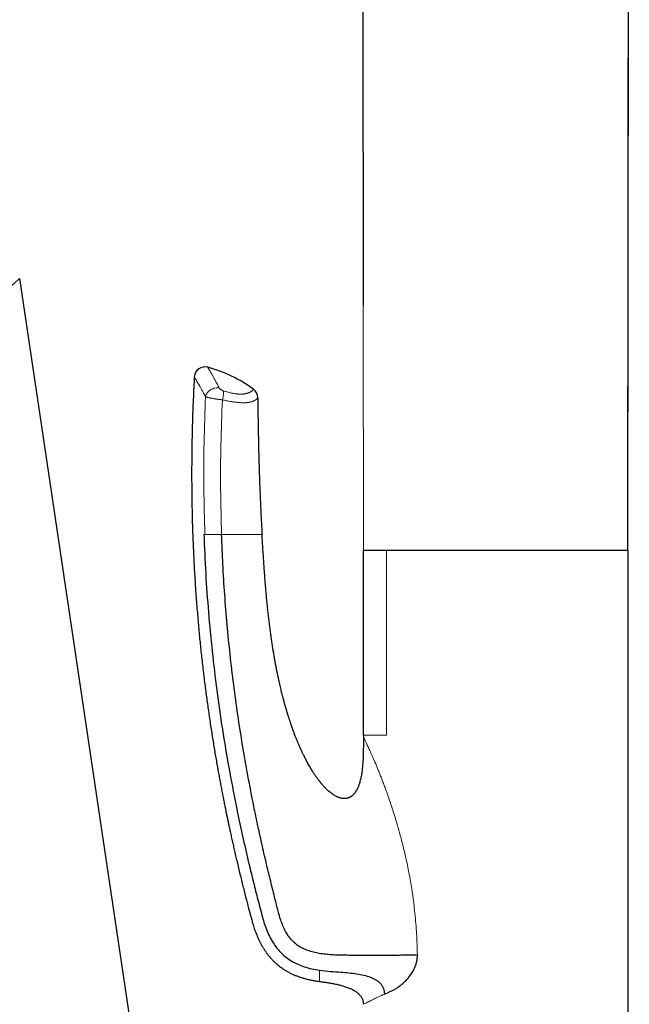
# Model space of a CAD drawing. Header units: millimetres. Extents: x 8 to 869, y 12 to 834.
# Tile 29 of 217: x 157 to 214, y 655 to 748. Entities that reach past the tile are written whole.
import ezdxf

# ---------------------------------------------------------------- set-up
doc = ezdxf.new("R2010")
doc.units = ezdxf.units.MM

msp = doc.modelspace()

# ---------------------------------------------------------------- linework, layer by layer
at = {"color": 7, "linetype": 'Continuous', "lineweight": 30}
for p, q in [((214.369, 697.913), (214.496, 821.701)), ((189.491, 796.074), (189.571, 720.793)), ((173.402, 616.051), (157.41, 723.373)), ((189.594, 680.613), (189.594, 697.913)), ((191.759, 697.913), (189.594, 697.913)), ((189.599, 697.913), (189.599, 697.903)), ((214.394, 697.913), (191.759, 697.913)), ((214.394, 680.613), (214.394, 697.913)), ((189.594, 680.613), (189.594, 680.413)), ((214.394, 650.221), (214.394, 680.598))]:
    msp.add_line(p, q, dxfattribs=at)
at = {"color": 252, "linetype": 'Continuous', "lineweight": 0}
for p, q in [((189.571, 720.793), (189.595, 697.903)), ((174.751, 699.413), (174.656, 699.413)), ((191.759, 680.614), (191.759, 697.913)), ((185.494, 657.551), (185.494, 657.552))]:
    msp.add_line(p, q, dxfattribs=at)
at = {"color": 7, "linetype": 'Continuous', "lineweight": 30, "flags": 128}
msp.add_lwpolyline([(214.368, 697.913), (214.431, 759.43), (214.494, 821.699)], dxfattribs=at)
at = {"color": 7, "linetype": 'Continuous', "lineweight": 30}
for centre, radius, start, end in [((174.759, 714.089), 1, 75.0302, 176.92502), ((171.71, 702.683), 12.807, 53.65096, 75.03165), ((178.708, 712.192), 1, 0.45651, 53.65095)]:
    msp.add_arc(centre, radius, start, end, dxfattribs=at)
at = {"color": 252, "linetype": 'Continuous', "lineweight": 0}
for points, knots in [([(133.524, 701.799), (133.93, 702.165), (134.741, 702.898), (135.955, 703.995), (137.164, 705.086), (138.364, 706.171), (139.553, 707.245), (140.729, 708.307), (141.841, 709.312), (142.891, 710.26), (143.88, 711.153), (144.856, 712.035), (145.819, 712.905), (146.765, 713.759), (147.69, 714.595), (148.59, 715.407), (149.462, 716.196), (150.306, 716.957), (151.118, 717.691), (151.898, 718.396), (152.592, 719.022), (153.204, 719.575), (153.742, 720.061), (154.25, 720.52), (154.727, 720.95), (155.17, 721.351), (155.579, 721.72), (155.951, 722.056), (156.286, 722.358), (156.579, 722.623), (156.83, 722.85), (157.037, 723.036), (157.2, 723.183), (157.319, 723.292), (157.388, 723.354), (157.417, 723.38), (157.409, 723.373), (157.409, 723.372)], [0, 0, 0, 0, 0.0358171, 0.0716133, 0.1073704, 0.1430704, 0.1786964, 0.2142325, 0.2496651, 0.2806183, 0.3116002, 0.3426583, 0.3738442, 0.4051316, 0.4364181, 0.4676507, 0.4987808, 0.5298951, 0.5610833, 0.5923126, 0.6235563, 0.6485494, 0.6735331, 0.6985055, 0.7234686, 0.7484294, 0.7734547, 0.7985545, 0.8236593, 0.8487024, 0.8736212, 0.8984883, 0.9234166, 0.9484052, 0.9734552, 0.998571, 1, 1, 1, 1]), ([(175.018, 715.055), (175.018, 715.055), (175.018, 715.054), (175.023, 715.046), (175.03, 715.034), (175.04, 715.018), (175.053, 714.996), (175.068, 714.97), (175.087, 714.938), (175.11, 714.9), (175.135, 714.857), (175.164, 714.807), (175.196, 714.752), (175.235, 714.685), (175.28, 714.607), (175.334, 714.514), (175.391, 714.413), (175.454, 714.303), (175.521, 714.184), (175.593, 714.056), (175.669, 713.919), (175.749, 713.774), (175.832, 713.621), (175.919, 713.46), (176.009, 713.292), (176.071, 713.173), (176.102, 713.114)], [0, 0, 0, 0, 0.034848, 0.070163, 0.104365, 0.138567, 0.172831, 0.207094, 0.24334, 0.279587, 0.315905, 0.352223, 0.390322, 0.428441, 0.475332, 0.522223, 0.569265, 0.616307, 0.664234, 0.712161, 0.760241, 0.808322, 0.856169, 0.904017, 0.952009, 1, 1, 1, 1]), ([(174.812, 712.306), (174.781, 712.363), (174.72, 712.477), (174.634, 712.634), (174.554, 712.779), (174.479, 712.913), (174.407, 713.041), (174.342, 713.157), (174.282, 713.261), (174.228, 713.355), (174.177, 713.444), (174.129, 713.526), (174.084, 713.602), (174.043, 713.672), (174.005, 713.737), (173.965, 713.804), (173.924, 713.872), (173.887, 713.935), (173.854, 713.988), (173.828, 714.032), (173.805, 714.069), (173.788, 714.098), (173.776, 714.118), (173.767, 714.132), (173.762, 714.14), (173.76, 714.144), (173.761, 714.143), (173.761, 714.143)], [0, 0, 0, 0, 0.048275, 0.096585, 0.140747, 0.184909, 0.229181, 0.273454, 0.311463, 0.349472, 0.387554, 0.425636, 0.461759, 0.497882, 0.534069, 0.570256, 0.6188, 0.667384, 0.711824, 0.756264, 0.800828, 0.845392, 0.883691, 0.921989, 0.960367, 0.998745, 1, 1, 1, 1]), ([(174.812, 712.307), (174.83, 712.369), (174.866, 712.494), (174.974, 712.67), (175.116, 712.827), (175.289, 712.958), (175.483, 713.057), (175.69, 713.118), (175.902, 713.141), (176.036, 713.123), (176.102, 713.114)], [0, 0, 0, 0, 0.125, 0.25, 0.375, 0.5, 0.625, 0.75, 0.875, 1, 1, 1, 1]), ([(176.493, 712.847), (176.477, 712.852), (176.446, 712.863), (176.392, 712.885), (176.333, 712.914), (176.272, 712.95), (176.218, 712.988), (176.169, 713.029), (176.128, 713.072), (176.111, 713.1), (176.102, 713.114)], [0, 0, 0, 0, 0.090789, 0.181622, 0.312864, 0.44422, 0.57512, 0.70605, 0.85306, 1, 1, 1, 1]), ([(179.301, 712.998), (179.3, 712.997), (179.3, 712.996), (179.295, 712.988), (179.286, 712.975), (179.273, 712.957), (179.255, 712.935), (179.231, 712.909), (179.202, 712.88), (179.166, 712.848), (179.121, 712.813), (179.068, 712.776), (179.005, 712.738), (178.934, 712.701), (178.854, 712.666), (178.772, 712.636), (178.686, 712.61), (178.602, 712.589), (178.511, 712.571), (178.416, 712.557), (178.312, 712.546), (178.212, 712.54), (178.112, 712.538), (178.013, 712.54), (177.907, 712.545), (177.802, 712.553), (177.697, 712.565), (177.593, 712.579), (177.48, 712.597), (177.362, 712.619), (177.242, 712.644), (177.112, 712.674), (176.971, 712.709), (176.815, 712.752), (176.656, 712.797), (176.547, 712.831), (176.493, 712.847)], [0, 0, 0, 0, 0.040416, 0.080846, 0.121318, 0.161803, 0.202387, 0.242986, 0.283299, 0.324163, 0.365049, 0.406495, 0.448036, 0.489619, 0.52691, 0.564199, 0.594155, 0.624109, 0.649149, 0.679169, 0.704359, 0.729547, 0.749972, 0.770395, 0.79105, 0.811703, 0.827765, 0.845571, 0.863375, 0.881414, 0.899452, 0.915993, 0.936887, 0.957782, 0.978891, 1, 1, 1, 1]), ([(174.812, 712.306), (174.76, 710.874), (174.656, 708.01), (174.634, 703.71), (174.711, 700.846), (174.75, 699.413)], [0, 0, 0, 0, 0.333393, 0.66673, 1, 1, 1, 1]), ([(174.812, 712.307), (174.812, 712.307), (174.823, 712.301), (174.849, 712.291), (174.896, 712.274), (174.952, 712.256), (175.019, 712.236), (175.098, 712.216), (175.189, 712.195), (175.287, 712.174), (175.394, 712.152), (175.502, 712.132), (175.609, 712.113), (175.713, 712.096), (175.82, 712.08), (175.922, 712.065), (176.019, 712.052), (176.11, 712.04), (176.205, 712.029), (176.299, 712.018), (176.361, 712.012), (176.392, 712.009), (176.392, 712.009)], [0, 0, 0, 0, 0.00003, 0.05494, 0.110232, 0.166729, 0.223641, 0.288861, 0.351316, 0.414334, 0.479156, 0.54461, 0.598823, 0.653407, 0.709164, 0.765329, 0.808962, 0.856073, 0.903432, 0.951568, 0.99997, 1, 1, 1, 1]), ([(176.315, 699.413), (176.279, 700.812), (176.206, 703.61), (176.234, 707.811), (176.339, 710.609), (176.392, 712.009)], [0, 0, 0, 0, 0.333174, 0.6665, 1, 1, 1, 1]), ([(176.392, 712.009), (176.461, 711.993), (176.6, 711.962), (176.804, 711.919), (177.006, 711.88), (177.176, 711.85), (177.318, 711.827), (177.433, 711.81), (177.544, 711.795), (177.654, 711.781), (177.761, 711.769), (177.864, 711.759), (177.965, 711.75), (178.074, 711.742), (178.19, 711.737), (178.311, 711.734), (178.425, 711.734), (178.533, 711.737), (178.635, 711.743), (178.731, 711.751), (178.82, 711.762), (178.9, 711.775), (178.971, 711.789), (179.041, 711.804), (179.11, 711.822), (179.183, 711.845), (179.261, 711.873), (179.333, 711.904), (179.394, 711.934), (179.443, 711.961), (179.486, 711.988), (179.524, 712.014), (179.558, 712.04), (179.588, 712.064), (179.618, 712.091), (179.646, 712.119), (179.673, 712.15), (179.693, 712.177), (179.706, 712.196), (179.707, 712.199), (179.708, 712.2)], [0, 0, 0, 0, 0.024169, 0.048525, 0.072979, 0.097642, 0.112688, 0.12776, 0.14295, 0.158167, 0.173567, 0.188993, 0.204536, 0.220103, 0.241498, 0.263028, 0.284609, 0.306446, 0.328324, 0.350443, 0.372594, 0.394846, 0.414341, 0.433849, 0.45832, 0.482811, 0.512278, 0.551693, 0.579382, 0.607072, 0.634813, 0.662555, 0.690351, 0.718207, 0.746087, 0.788216, 0.830366, 0.886805, 0.943379, 1, 1, 1, 1]), ([(176.315, 699.413), (176.221, 699.413), (176.034, 699.413), (175.748, 699.413), (175.476, 699.413), (175.228, 699.413), (175.018, 699.413), (174.85, 699.413), (174.783, 699.413), (174.751, 699.413)], [0, 0, 0, 0, 0.144258, 0.288619, 0.43285, 0.57689, 0.721232, 0.865656, 1, 1, 1, 1]), ([(176.312, 699.413), (176.504, 699.413), (176.887, 699.413), (177.429, 699.413), (177.926, 699.413), (178.367, 699.413), (178.746, 699.413), (179.064, 699.413), (179.326, 699.413), (179.579, 699.413), (179.795, 699.413), (179.952, 699.413), (180.047, 699.413), (180.097, 699.413), (180.105, 699.413), (180.105, 699.413), (180.105, 699.413)], [0, 0, 0, 0, 0.062509, 0.12494, 0.187376, 0.249869, 0.312328, 0.37485, 0.437357, 0.499864, 0.599758, 0.699823, 0.79994, 0.899967, 0.999997, 1, 1, 1, 1]), ([(191.759, 680.613), (191.528, 680.613), (191.066, 680.613), (190.47, 680.613), (189.985, 680.613), (189.656, 680.613), (189.615, 680.613), (189.594, 680.613)], [0, 0, 0, 0, 0.172697, 0.345395, 0.563597, 0.781798, 1, 1, 1, 1]), ([(189.594, 680.413), (189.598, 680.407), (189.606, 680.394), (189.671, 680.272), (189.773, 680.07), (189.916, 679.777), (190.094, 679.399), (190.306, 678.935), (190.548, 678.385), (190.769, 677.865), (190.956, 677.415), (191.1, 677.06), (191.245, 676.693), (191.394, 676.309), (191.546, 675.909), (191.699, 675.493), (191.949, 674.796), (192.296, 673.772), (192.636, 672.675), (192.885, 671.812), (193.049, 671.223), (193.207, 670.628), (193.358, 670.026), (193.503, 669.417), (193.704, 668.518), (193.944, 667.314), (194.21, 665.691), (194.429, 663.92), (194.59, 661.996), (194.631, 660.692), (194.651, 660.032)], [0, 0, 0, 0, 0.02813, 0.0561425, 0.0855009, 0.1154971, 0.1464919, 0.1788129, 0.2127491, 0.2485506, 0.2670122, 0.2852743, 0.3038666, 0.322808, 0.3421167, 0.3618095, 0.3819026, 0.4393303, 0.5001771, 0.5252264, 0.5501252, 0.5751105, 0.600195, 0.625391, 0.6507107, 0.7109456, 0.7720878, 0.8462588, 0.9221569, 1, 1, 1, 1]), ([(185.494, 657.551), (185.494, 657.553), (185.494, 657.555), (185.494, 657.577), (185.494, 657.61), (185.494, 657.658), (185.494, 657.719), (185.494, 657.794), (185.494, 657.885), (185.494, 657.994), (185.494, 658.122), (185.494, 658.267), (185.494, 658.426), (185.494, 658.546), (185.494, 658.606)], [0, 0, 0, 0, 0.080395, 0.160585, 0.24061, 0.32051, 0.400323, 0.480088, 0.559844, 0.647609, 0.735458, 0.823441, 0.911606, 1, 1, 1, 1]), ([(189.594, 655.413), (189.608, 655.421), (189.637, 655.436), (189.869, 655.555), (190.168, 655.704), (190.457, 655.847), (190.677, 655.954), (190.933, 656.077), (191.225, 656.214), (191.447, 656.314), (191.56, 656.366)], [0, 0, 0, 0, 0.1874351, 0.3793762, 0.5763661, 0.6533984, 0.7341975, 0.8188844, 0.9074793, 1, 1, 1, 1])]:
    msp.add_open_spline(points, degree=3, knots=knots, dxfattribs=at)
at = {"color": 7, "linetype": 'Continuous', "lineweight": 30}
for points, knots in [([(173.762, 714.143), (173.749, 713.905), (173.716, 713.296), (173.671, 712.317), (173.626, 711.213), (173.59, 710.122), (173.56, 709.051), (173.538, 708), (173.523, 706.969), (173.514, 705.951), (173.512, 704.94), (173.516, 703.935), (173.526, 702.937), (173.542, 701.954), (173.563, 700.984), (173.59, 700.028), (173.623, 699.086), (173.66, 698.158), (173.703, 697.245), (173.749, 696.345), (173.801, 695.459), (173.856, 694.588), (173.915, 693.73), (173.978, 692.887), (174.043, 692.08), (174.108, 691.309), (174.175, 690.573), (174.243, 689.849), (174.314, 689.137), (174.387, 688.437), (174.465, 687.728), (174.546, 687.012), (174.632, 686.289), (174.719, 685.58), (174.808, 684.885), (174.898, 684.205), (174.989, 683.538), (175.084, 682.865), (175.183, 682.186), (175.286, 681.502), (175.389, 680.836), (175.492, 680.186), (175.595, 679.553), (175.698, 678.938), (175.801, 678.34), (175.902, 677.759), (176.003, 677.195), (176.102, 676.651), (176.2, 676.128), (176.295, 675.624), (176.389, 675.136), (176.479, 674.677), (176.565, 674.245), (176.647, 673.841), (176.726, 673.449), (176.804, 673.072), (176.88, 672.709), (176.954, 672.36), (177.025, 672.025), (177.108, 671.644), (177.202, 671.213), (177.309, 670.727), (177.418, 670.242), (177.579, 669.535), (177.795, 668.605), (178.071, 667.454), (178.352, 666.321), (178.635, 665.208), (178.842, 664.414), (178.973, 663.921), (179.025, 663.726), (179.079, 663.525), (179.135, 663.314), (179.195, 663.094), (179.262, 662.866), (179.336, 662.63), (179.42, 662.385), (179.508, 662.143), (179.602, 661.907), (179.701, 661.675), (179.809, 661.439), (179.929, 661.198), (180.06, 660.953), (180.198, 660.717), (180.341, 660.492), (180.488, 660.277), (180.648, 660.063), (180.821, 659.849), (181.007, 659.639), (181.207, 659.432), (181.413, 659.238), (181.623, 659.059), (181.836, 658.894), (182.061, 658.735), (182.297, 658.583), (182.545, 658.44), (182.804, 658.306), (183.074, 658.181), (183.354, 658.066), (183.643, 657.962), (183.943, 657.867), (184.25, 657.783), (184.566, 657.709), (184.89, 657.644), (185.2, 657.591), (185.403, 657.564), (185.495, 657.552)], [0, 0, 0, 0, 0.011776, 0.030259, 0.048511, 0.066534, 0.084327, 0.10158, 0.118612, 0.135423, 0.152015, 0.168718, 0.185193, 0.20144, 0.217458, 0.233249, 0.248811, 0.264145, 0.279251, 0.29413, 0.30878, 0.323202, 0.337396, 0.351363, 0.365101, 0.377494, 0.389695, 0.401704, 0.413521, 0.425146, 0.436579, 0.448832, 0.460856, 0.472652, 0.484217, 0.495554, 0.50666, 0.517537, 0.529236, 0.540656, 0.551797, 0.562659, 0.573242, 0.583544, 0.593566, 0.603308, 0.612769, 0.621948, 0.63069, 0.63916, 0.647357, 0.655282, 0.662335, 0.669157, 0.675747, 0.682106, 0.688233, 0.694127, 0.69979, 0.70522, 0.713441, 0.721644, 0.729849, 0.738055, 0.757597, 0.777146, 0.796703, 0.815379, 0.834062, 0.837352, 0.840647, 0.844072, 0.847673, 0.851454, 0.855354, 0.859442, 0.863718, 0.868185, 0.872187, 0.876335, 0.88063, 0.885073, 0.889664, 0.894405, 0.89859, 0.90289, 0.907305, 0.911834, 0.916477, 0.921234, 0.926105, 0.930464, 0.934915, 0.939457, 0.94409, 0.948815, 0.953629, 0.958532, 0.963526, 0.968612, 0.973792, 0.979064, 0.984426, 0.989875, 0.995415, 1, 1, 1, 1]), ([(179.708, 712.2), (179.713, 711.618), (179.724, 710.453), (179.752, 708.705), (179.79, 706.958), (179.837, 705.31), (179.891, 703.761), (179.951, 702.311), (180.021, 700.862), (180.077, 699.896), (180.105, 699.413)], [0, 0, 0, 0, 0.136588, 0.27318, 0.409786, 0.546397, 0.659784, 0.773176, 0.886584, 1, 1, 1, 1]), ([(174.656, 699.413), (174.708, 698.195), (174.811, 695.759), (175.076, 692.107), (175.422, 688.454), (175.857, 684.806), (176.377, 681.175), (176.979, 677.584), (177.58, 674.442), (178.151, 671.723), (178.678, 669.387), (179.184, 667.279), (179.662, 665.392), (180.005, 664.077), (180.279, 663.081), (180.507, 662.423), (180.79, 661.78), (181.119, 661.188), (181.495, 660.656), (181.909, 660.191), (182.381, 659.78), (182.901, 659.43), (183.458, 659.148), (184.082, 658.912), (184.761, 658.726), (185.252, 658.646), (185.494, 658.606)], [0, 0, 0, 0, 0.082794, 0.165593, 0.248628, 0.331931, 0.415105, 0.497665, 0.579176, 0.632362, 0.686313, 0.741798, 0.779609, 0.818492, 0.834061, 0.849794, 0.865692, 0.881753, 0.895719, 0.909793, 0.923939, 0.938111, 0.952237, 0.96627, 0.983311, 1, 1, 1, 1]), ([(194.651, 660.032), (194.455, 660.027), (194.064, 660.016), (193.439, 660.004), (192.799, 659.996), (192.15, 659.991), (191.498, 659.988), (190.809, 659.986), (190.087, 659.988), (189.342, 659.991), (188.624, 659.996), (187.936, 660), (187.279, 660.011), (186.65, 660.039), (186.047, 660.089), (185.47, 660.168), (184.918, 660.281), (184.421, 660.43), (183.977, 660.613), (183.587, 660.827), (183.229, 661.087), (182.907, 661.392), (182.624, 661.737), (182.356, 662.148), (182.112, 662.625), (181.895, 663.165), (181.719, 663.728), (181.57, 664.308), (181.42, 664.896), (181.2, 665.772), (180.908, 666.946), (180.524, 668.526), (180.127, 670.244), (179.72, 672.092), (179.263, 674.289), (178.774, 676.817), (178.276, 679.667), (177.833, 682.505), (177.444, 685.338), (177.11, 688.158), (176.829, 690.972), (176.603, 693.78), (176.426, 696.595), (176.352, 698.474), (176.315, 699.413)], [0, 0, 0, 0, 0.01396, 0.027843, 0.041595, 0.055165, 0.068502, 0.081558, 0.096797, 0.11149, 0.125542, 0.138936, 0.151738, 0.163994, 0.175759, 0.187087, 0.198041, 0.208697, 0.217424, 0.226054, 0.234643, 0.243249, 0.251928, 0.260708, 0.271873, 0.283208, 0.29471, 0.306382, 0.318222, 0.330227, 0.359186, 0.388994, 0.425347, 0.462346, 0.499662, 0.556599, 0.612978, 0.668896, 0.724583, 0.78024, 0.835037, 0.88999, 0.945006, 1, 1, 1, 1]), ([(189.594, 680.413), (189.594, 680.29), (189.594, 680.047), (189.593, 679.69), (189.59, 679.347), (189.584, 679.016), (189.575, 678.699), (189.563, 678.396), (189.547, 678.114), (189.528, 677.852), (189.506, 677.61), (189.481, 677.379), (189.452, 677.16), (189.421, 676.953), (189.385, 676.75), (189.344, 676.552), (189.299, 676.36), (189.25, 676.184), (189.2, 676.023), (189.149, 675.878), (189.1, 675.754), (189.054, 675.649), (189.012, 675.561), (188.972, 675.485), (188.935, 675.418), (188.901, 675.362), (188.868, 675.31), (188.829, 675.252), (188.78, 675.185), (188.718, 675.109), (188.656, 675.042), (188.598, 674.986), (188.55, 674.944), (188.506, 674.909), (188.475, 674.886), (188.453, 674.871), (188.437, 674.859), (188.415, 674.845), (188.386, 674.827), (188.352, 674.808), (188.316, 674.789), (188.282, 674.773), (188.255, 674.76), (188.231, 674.751), (188.201, 674.739), (188.155, 674.723), (188.094, 674.705), (188.026, 674.69), (187.956, 674.68), (187.867, 674.672), (187.761, 674.671), (187.641, 674.682), (187.525, 674.702), (187.419, 674.729), (187.323, 674.759), (187.235, 674.793), (187.153, 674.828), (187.045, 674.879), (186.91, 674.953), (186.747, 675.056), (186.581, 675.175), (186.414, 675.31), (186.244, 675.46), (186.073, 675.625), (185.9, 675.806), (185.73, 675.998), (185.562, 676.2), (185.397, 676.412), (185.231, 676.637), (185.066, 676.875), (184.9, 677.127), (184.754, 677.361), (184.626, 677.575), (184.515, 677.766), (184.407, 677.959), (184.303, 678.149), (184.208, 678.33), (184.121, 678.5), (184.042, 678.657), (183.971, 678.802), (183.907, 678.935), (183.85, 679.055), (183.8, 679.163), (183.757, 679.258), (183.719, 679.34), (183.691, 679.403), (183.669, 679.451), (183.654, 679.486), (183.64, 679.517), (183.626, 679.549), (183.61, 679.586), (183.59, 679.632), (183.565, 679.69), (183.533, 679.764), (183.496, 679.852), (183.454, 679.951), (183.41, 680.057), (183.364, 680.169), (183.317, 680.285), (183.269, 680.407), (183.212, 680.551), (183.148, 680.72), (183.075, 680.914), (183, 681.119), (182.93, 681.313), (182.868, 681.49), (182.815, 681.642), (182.768, 681.782), (182.725, 681.911), (182.686, 682.028), (182.652, 682.133), (182.622, 682.226), (182.596, 682.307), (182.577, 682.367), (182.564, 682.408), (182.557, 682.432), (182.552, 682.448), (182.549, 682.457), (182.548, 682.461), (182.547, 682.464), (182.544, 682.471), (182.539, 682.489), (182.529, 682.52), (182.515, 682.565), (182.497, 682.624), (182.475, 682.697), (182.449, 682.784), (182.418, 682.884), (182.384, 682.999), (182.347, 683.127), (182.306, 683.269), (182.261, 683.426), (182.213, 683.596), (182.163, 683.781), (182.109, 683.98), (182.053, 684.193), (181.996, 684.416), (181.939, 684.646), (181.88, 684.885), (181.821, 685.137), (181.759, 685.401), (181.697, 685.678), (181.635, 685.961), (181.574, 686.252), (181.513, 686.548), (181.452, 686.856), (181.391, 687.175), (181.327, 687.519), (181.261, 687.888), (181.193, 688.285), (181.126, 688.696), (181.06, 689.121), (180.994, 689.561), (180.93, 690.015), (180.867, 690.483), (180.805, 690.966), (180.745, 691.463), (180.687, 691.974), (180.63, 692.5), (180.576, 693.04), (180.523, 693.594), (180.472, 694.163), (180.423, 694.745), (180.375, 695.352), (180.328, 695.983), (180.282, 696.639), (180.237, 697.311), (180.193, 697.998), (180.149, 698.701), (180.12, 699.174), (180.105, 699.413)], [0, 0, 0, 0, 0.011069, 0.021739, 0.03201, 0.041882, 0.051354, 0.060427, 0.069101, 0.076702, 0.083967, 0.090898, 0.097496, 0.103758, 0.109684, 0.116007, 0.121896, 0.127354, 0.13238, 0.136972, 0.141132, 0.144353, 0.147256, 0.14984, 0.152106, 0.154054, 0.155771, 0.157617, 0.160278, 0.163218, 0.166435, 0.16846, 0.17047, 0.172152, 0.173487, 0.173949, 0.174494, 0.175274, 0.176287, 0.177535, 0.178778, 0.179967, 0.180859, 0.181507, 0.182224, 0.183824, 0.1858, 0.187914, 0.190049, 0.192208, 0.195863, 0.199556, 0.203051, 0.206325, 0.209354, 0.212141, 0.214736, 0.217381, 0.222807, 0.228542, 0.234652, 0.24108, 0.247833, 0.254944, 0.262418, 0.270255, 0.277959, 0.285984, 0.294331, 0.302999, 0.31199, 0.321301, 0.327753, 0.334351, 0.341091, 0.347634, 0.353748, 0.359435, 0.364694, 0.369525, 0.373928, 0.377904, 0.381451, 0.38457, 0.387262, 0.389526, 0.390834, 0.39194, 0.392943, 0.393936, 0.395046, 0.396545, 0.398443, 0.400741, 0.403731, 0.406995, 0.410424, 0.414018, 0.417776, 0.421698, 0.425785, 0.431674, 0.437873, 0.444382, 0.451203, 0.456382, 0.461191, 0.465623, 0.469678, 0.473356, 0.476657, 0.479581, 0.482127, 0.484297, 0.485237, 0.485989, 0.486517, 0.486765, 0.486842, 0.486887, 0.487002, 0.48755, 0.48853, 0.489941, 0.491784, 0.494058, 0.496764, 0.499901, 0.503469, 0.507468, 0.511899, 0.516762, 0.522055, 0.52778, 0.533937, 0.540525, 0.547545, 0.554511, 0.561856, 0.569579, 0.577682, 0.586163, 0.595023, 0.603724, 0.612761, 0.622134, 0.631843, 0.641889, 0.653497, 0.665525, 0.677971, 0.690837, 0.704122, 0.717826, 0.731949, 0.746492, 0.761453, 0.776833, 0.792632, 0.808851, 0.825489, 0.842546, 0.860023, 0.877919, 0.897116, 0.916772, 0.936889, 0.957466, 0.978503, 1, 1, 1, 1]), ([(192.18, 656.637), (192.265, 656.677), (192.435, 656.755), (192.697, 656.911), (192.927, 657.07), (193.122, 657.222), (193.281, 657.357), (193.436, 657.5), (193.586, 657.651), (193.737, 657.816), (193.886, 657.994), (194.029, 658.186), (194.159, 658.382), (194.276, 658.583), (194.395, 658.818), (194.505, 659.091), (194.593, 659.402), (194.647, 659.717), (194.65, 659.927), (194.651, 660.032)], [0, 0, 0, 0, 0.082587, 0.165446, 0.24901, 0.300289, 0.350793, 0.400626, 0.449899, 0.498724, 0.55224, 0.603795, 0.653593, 0.70186, 0.748844, 0.815199, 0.878376, 0.939547, 1, 1, 1, 1]), ([(185.494, 658.606), (185.833, 658.567), (186.493, 658.492), (187.415, 658.435), (188.237, 658.366), (188.958, 658.276), (189.624, 658.157), (190.14, 658.008), (190.515, 657.85), (190.772, 657.711), (191.005, 657.548), (191.207, 657.355), (191.37, 657.134), (191.482, 656.889), (191.548, 656.63), (191.556, 656.453), (191.56, 656.365)], [0, 0, 0, 0, 0.145596, 0.283879, 0.394423, 0.497993, 0.59415, 0.683693, 0.726377, 0.767834, 0.808275, 0.847821, 0.886573, 0.924737, 0.962518, 1, 1, 1, 1]), ([(185.494, 657.551), (185.618, 657.535), (185.866, 657.502), (186.236, 657.447), (186.606, 657.385), (186.977, 657.312), (187.286, 657.241), (187.534, 657.176), (187.719, 657.122), (187.903, 657.064), (188.085, 656.999), (188.266, 656.928), (188.431, 656.856), (188.569, 656.788), (188.68, 656.727), (188.778, 656.67), (188.874, 656.608), (188.983, 656.531), (189.097, 656.439), (189.211, 656.331), (189.309, 656.22), (189.387, 656.113), (189.447, 656.011), (189.493, 655.916), (189.531, 655.817), (189.558, 655.725), (189.576, 655.641), (189.586, 655.566), (189.593, 655.49), (189.594, 655.439), (189.594, 655.413)], [0, 0, 0, 0, 0.075012, 0.150037, 0.225134, 0.300278, 0.377101, 0.415631, 0.454182, 0.492822, 0.531624, 0.570563, 0.609566, 0.639892, 0.662686, 0.685479, 0.708412, 0.731343, 0.765584, 0.796298, 0.825341, 0.854645, 0.875539, 0.896569, 0.917788, 0.939169, 0.954239, 0.969366, 0.984657, 1, 1, 1, 1]), ([(191.56, 656.366), (191.657, 656.409), (191.855, 656.497), (192.07, 656.59), (192.18, 656.637)], [0, 0, 0, 0, 0.491968, 1, 1, 1, 1])]:
    msp.add_open_spline(points, degree=3, knots=knots, dxfattribs=at)
at = {"color": 252, "linetype": 'Continuous', "lineweight": 0}
msp.add_open_spline([(176.493, 712.847), (176.499, 712.799), (176.512, 712.704), (176.497, 712.498), (176.459, 712.262), (176.414, 712.093), (176.392, 712.009)], degree=3, dxfattribs=at)

doc.saveas('drawing.dxf')
